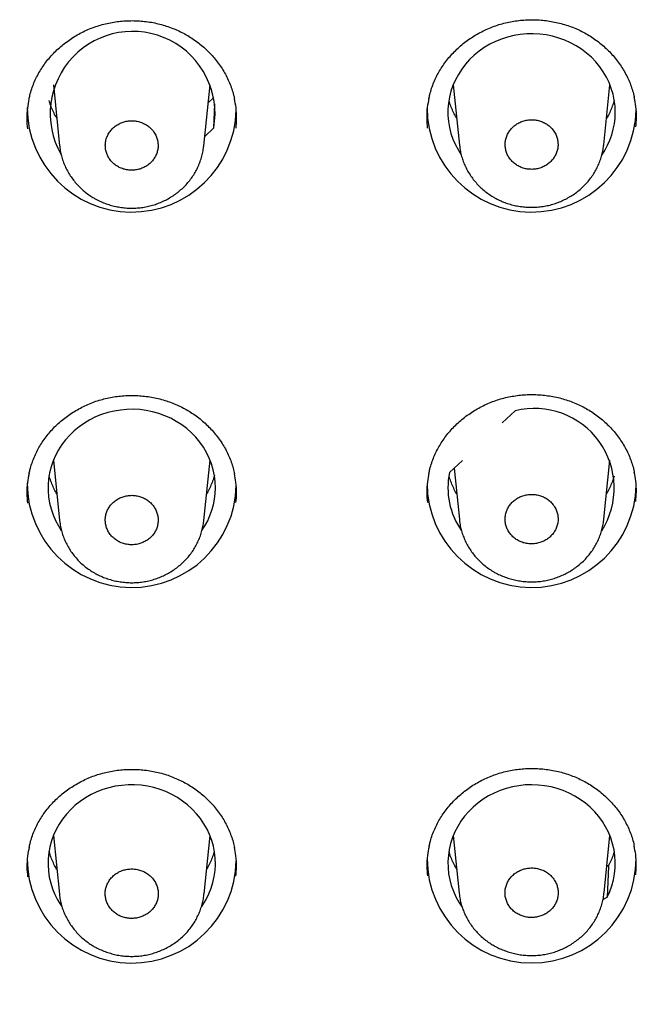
# Model space of a CAD drawing. Header units: millimetres. Extents: x 8 to 1091, y 12 to 2370.
# Tile 65 of 88: x 453 to 466, y 2230 to 2251. Entities that reach past the tile are written whole.
import ezdxf

# ---------------------------------------------------------------- set-up
doc = ezdxf.new("R2010")
doc.units = ezdxf.units.MM

msp = doc.modelspace()

# ---------------------------------------------------------------- linework, layer by layer
at = {"color": 7, "linetype": 'Continuous', "lineweight": 30}
for p, q in [((453.689, 2249.501), (453.824, 2248.183)), ((456.923, 2248.186), (457.058, 2249.501)), ((462.289, 2249.501), (462.422, 2248.201)), ((465.526, 2248.209), (465.658, 2249.501)), ((457.141, 2249.228), (457.019, 2249.113)), ((457.138, 2248.57), (457.163, 2249.09)), ((457.138, 2248.57), (456.944, 2248.388)), ((463.344, 2242.223), (463.621, 2242.483)), ((453.689, 2241.42), (453.822, 2240.122)), ((456.926, 2240.125), (457.058, 2241.42)), ((462.209, 2241.156), (462.485, 2241.416)), ((465.528, 2240.148), (465.658, 2241.42)), ((462.306, 2241.248), (462.42, 2240.14)), ((453.689, 2233.339), (453.818, 2232.081)), ((456.93, 2232.084), (457.058, 2233.339)), ((462.289, 2233.339), (462.416, 2232.099)), ((465.532, 2232.107), (465.658, 2233.339)), ((465.631, 2232.7), (465.591, 2232.677)), ((465.626, 2232.679), (465.599, 2232.015)), ((465.63, 2232.694), (465.626, 2232.679)), ((465.509, 2231.965), (465.599, 2232.015))]:
    msp.add_line(p, q, dxfattribs=at)
at = {"color": 7, "linetype": 'Continuous', "lineweight": 30, "flags": 128}
for points in [[(465.774, 2248.906), (465.768, 2249.037), (465.752, 2249.167), (465.725, 2249.296), (465.688, 2249.422), (465.64, 2249.545), (465.582, 2249.665), (465.515, 2249.78), (465.438, 2249.889), (465.352, 2249.993), (465.259, 2250.09), (465.157, 2250.18), (465.049, 2250.263), (464.933, 2250.337), (464.812, 2250.402), (464.687, 2250.459), (464.556, 2250.506), (464.423, 2250.544), (464.286, 2250.572), (464.148, 2250.589), (464.009, 2250.597), (463.869, 2250.594), (463.73, 2250.582), (463.593, 2250.559), (463.457, 2250.526), (463.325, 2250.484), (463.197, 2250.432), (463.074, 2250.371), (462.956, 2250.301), (462.844, 2250.222), (462.738, 2250.136), (462.641, 2250.042), (462.551, 2249.942), (462.47, 2249.835), (462.398, 2249.723), (462.335, 2249.606), (462.282, 2249.484), (462.24, 2249.359), (462.207, 2249.232), (462.186, 2249.102), (462.175, 2248.971), (462.175, 2248.84), (462.186, 2248.709), (462.207, 2248.58), (462.24, 2248.452), (462.282, 2248.327), (462.335, 2248.206), (462.398, 2248.089), (462.459, 2247.991)], [(457.174, 2240.824), (457.168, 2240.955), (457.152, 2241.086), (457.125, 2241.214), (457.088, 2241.341), (457.04, 2241.464), (456.982, 2241.584), (456.915, 2241.698), (456.838, 2241.808), (456.752, 2241.912), (456.659, 2242.009), (456.557, 2242.099), (456.449, 2242.181), (456.333, 2242.255), (456.212, 2242.321), (456.087, 2242.378), (455.956, 2242.425), (455.823, 2242.462), (455.686, 2242.49), (455.548, 2242.508), (455.409, 2242.516), (455.269, 2242.513), (455.13, 2242.5), (454.993, 2242.478), (454.857, 2242.445), (454.725, 2242.402), (454.597, 2242.35), (454.474, 2242.289), (454.356, 2242.219), (454.244, 2242.141), (454.138, 2242.055), (454.041, 2241.961), (453.951, 2241.861), (453.87, 2241.754), (453.798, 2241.642), (453.735, 2241.524), (453.682, 2241.403), (453.64, 2241.278), (453.607, 2241.15), (453.586, 2241.021), (453.575, 2240.89), (453.575, 2240.759), (453.586, 2240.628), (453.607, 2240.498), (453.64, 2240.371), (453.682, 2240.246), (453.735, 2240.124), (453.798, 2240.007), (453.86, 2239.909)], [(456.879, 2231.816), (456.904, 2231.852), (456.973, 2231.966), (457.032, 2232.085), (457.081, 2232.207), (457.12, 2232.333), (457.148, 2232.461), (457.166, 2232.591), (457.173, 2232.722), (457.17, 2232.853), (457.155, 2232.983), (457.13, 2233.112), (457.095, 2233.238), (457.049, 2233.362), (456.993, 2233.482), (456.927, 2233.597), (456.852, 2233.708), (456.768, 2233.812), (456.676, 2233.91), (456.576, 2234.001), (456.469, 2234.085), (456.355, 2234.161), (456.236, 2234.228), (456.111, 2234.286), (455.982, 2234.335), (455.849, 2234.374), (455.713, 2234.404), (455.575, 2234.424), (455.436, 2234.433), (455.297, 2234.433), (455.158, 2234.422), (455.021, 2234.402), (454.885, 2234.371), (454.753, 2234.331), (454.624, 2234.281), (454.499, 2234.222), (454.38, 2234.154), (454.267, 2234.077), (454.161, 2233.993), (454.061, 2233.901), (453.97, 2233.802), (453.887, 2233.697), (453.813, 2233.586), (453.748, 2233.47), (453.693, 2233.35), (453.648, 2233.226), (453.614, 2233.099), (453.59, 2232.97), (453.577, 2232.84), (453.574, 2232.709), (453.582, 2232.578), (453.601, 2232.448), (453.631, 2232.32), (453.671, 2232.195), (453.721, 2232.073), (453.781, 2231.955), (453.851, 2231.841), (453.869, 2231.815)], [(465.599, 2232.015), (465.654, 2232.136), (465.699, 2232.26), (465.733, 2232.387), (465.757, 2232.516), (465.771, 2232.646), (465.773, 2232.777), (465.765, 2232.908), (465.746, 2233.037), (465.717, 2233.165), (465.677, 2233.291), (465.626, 2233.413), (465.566, 2233.531), (465.497, 2233.645), (465.418, 2233.753), (465.33, 2233.855), (465.235, 2233.95), (465.132, 2234.038), (465.021, 2234.118), (464.905, 2234.19), (464.783, 2234.254), (464.656, 2234.308), (464.525, 2234.353), (464.391, 2234.388), (464.254, 2234.414), (464.116, 2234.429), (463.977, 2234.434), (463.837, 2234.43), (463.699, 2234.415), (463.562, 2234.39), (463.428, 2234.355), (463.297, 2234.31), (463.17, 2234.256), (463.048, 2234.193), (462.931, 2234.122), (462.82, 2234.042), (462.717, 2233.954), (462.621, 2233.859), (462.533, 2233.757), (462.454, 2233.65), (462.384, 2233.536), (462.323, 2233.418), (462.273, 2233.296), (462.232, 2233.171), (462.202, 2233.043), (462.183, 2232.914), (462.174, 2232.783), (462.176, 2232.652), (462.189, 2232.521), (462.213, 2232.392), (462.247, 2232.265), (462.291, 2232.141), (462.346, 2232.021), (462.41, 2231.905), (462.478, 2231.801)]]:
    msp.add_lwpolyline(points, dxfattribs=at)
at = {"color": 7, "linetype": 'Continuous', "lineweight": 30}
for centre, radius, start, end in [((455.393, 2248.877), 1.772, 350.0157, 209.4986), ((455.375, 2249.01), 2.249, 180.0811, 358.6635), ((463.975, 2249.01), 2.249, 180.0793, 358.7236), ((464.153, 2248.91), 1.62, 325.1655, 359.8435), ((464.035, 2240.82), 1.714, 327.5582, 103.983), ((463.787, 2240.825), 1.613, 168.1682, 215.0465), ((455.375, 2240.929), 2.249, 180.0796, 358.7155), ((463.975, 2240.929), 2.249, 180.0781, 358.7632), ((455.553, 2240.829), 1.62, 325.1853, 359.8436), ((455.375, 2232.847), 2.249, 180.0774, 358.7858), ((463.974, 2232.846), 2.247, 180.0411, 359.9589)]:
    msp.add_arc(centre, radius, start, end, dxfattribs=at)
for points, knots in [([(453.165, 2249.188), (453.171, 2249.217), (453.187, 2249.292), (453.222, 2249.409), (453.27, 2249.539), (453.328, 2249.665), (453.393, 2249.785), (453.467, 2249.902), (453.55, 2250.014), (453.641, 2250.122), (453.74, 2250.225), (453.846, 2250.322), (453.959, 2250.413), (454.078, 2250.497), (454.203, 2250.574), (454.332, 2250.642), (454.465, 2250.703), (454.601, 2250.754), (454.74, 2250.797), (454.88, 2250.83), (455.024, 2250.856), (455.169, 2250.872), (455.316, 2250.88), (455.464, 2250.879), (455.612, 2250.869), (455.76, 2250.851), (455.905, 2250.823), (456.048, 2250.786), (456.187, 2250.741), (456.322, 2250.688), (456.453, 2250.627), (456.579, 2250.558), (456.699, 2250.482), (456.815, 2250.398), (456.925, 2250.307), (457.029, 2250.208), (457.126, 2250.104), (457.216, 2249.993), (457.298, 2249.878), (457.372, 2249.758), (457.437, 2249.634), (457.492, 2249.507), (457.538, 2249.378), (457.569, 2249.272), (457.581, 2249.209), (457.585, 2249.191)], [0, 0, 0, 0, 0.015362, 0.039489, 0.063414, 0.087088, 0.110506, 0.133838, 0.157417, 0.181181, 0.205096, 0.229121, 0.25321, 0.277307, 0.301353, 0.325304, 0.349123, 0.372785, 0.396272, 0.419603, 0.443084, 0.466702, 0.49044, 0.514274, 0.538173, 0.562104, 0.586018, 0.609881, 0.633663, 0.657342, 0.680898, 0.704324, 0.727839, 0.751511, 0.775318, 0.799234, 0.823226, 0.847259, 0.871289, 0.89528, 0.919204, 0.943045, 0.966774, 0.990278, 1, 1, 1, 1]), ([(461.766, 2249.204), (461.772, 2249.233), (461.787, 2249.307), (461.823, 2249.424), (461.871, 2249.555), (461.929, 2249.68), (461.994, 2249.801), (462.068, 2249.918), (462.151, 2250.03), (462.242, 2250.138), (462.34, 2250.241), (462.447, 2250.339), (462.56, 2250.43), (462.679, 2250.514), (462.803, 2250.591), (462.933, 2250.66), (463.066, 2250.721), (463.202, 2250.772), (463.34, 2250.815), (463.481, 2250.849), (463.624, 2250.875), (463.77, 2250.892), (463.917, 2250.9), (464.065, 2250.9), (464.213, 2250.89), (464.36, 2250.871), (464.505, 2250.844), (464.648, 2250.808), (464.787, 2250.763), (464.923, 2250.711), (465.053, 2250.65), (465.179, 2250.581), (465.299, 2250.505), (465.415, 2250.421), (465.525, 2250.33), (465.629, 2250.232), (465.726, 2250.128), (465.816, 2250.018), (465.898, 2249.903), (465.971, 2249.783), (466.036, 2249.659), (466.092, 2249.532), (466.137, 2249.403), (466.168, 2249.298), (466.18, 2249.236), (466.183, 2249.218)], [0, 0, 0, 0, 0.015336, 0.039467, 0.063394, 0.087069, 0.110489, 0.133823, 0.157406, 0.181173, 0.205092, 0.229121, 0.253213, 0.277315, 0.301365, 0.325319, 0.349142, 0.372808, 0.3963, 0.419636, 0.443126, 0.466752, 0.490499, 0.514342, 0.53825, 0.562189, 0.586113, 0.609984, 0.633775, 0.657463, 0.681028, 0.704464, 0.727992, 0.751677, 0.775498, 0.799427, 0.823432, 0.847477, 0.871519, 0.895521, 0.919458, 0.943309, 0.967048, 0.990562, 1, 1, 1, 1]), ([(459.952, 2204.531), (460.075, 2204.552), (460.433, 2204.61), (461.024, 2204.714), (461.723, 2204.845), (462.419, 2204.985), (463.114, 2205.135), (463.807, 2205.293), (464.497, 2205.46), (465.185, 2205.635), (465.87, 2205.82), (466.552, 2206.013), (467.232, 2206.215), (467.909, 2206.426), (468.582, 2206.645), (469.252, 2206.872), (469.919, 2207.109), (470.583, 2207.354), (471.243, 2207.607), (471.899, 2207.868), (472.551, 2208.138), (473.199, 2208.417), (473.844, 2208.703), (474.484, 2208.998), (475.119, 2209.301), (475.751, 2209.612), (476.377, 2209.931), (477, 2210.258), (477.617, 2210.592), (478.229, 2210.935), (478.837, 2211.286), (479.439, 2211.644), (480.036, 2212.01), (480.628, 2212.383), (481.214, 2212.764), (481.795, 2213.152), (482.37, 2213.548), (482.939, 2213.951), (483.503, 2214.362), (484.06, 2214.779), (484.612, 2215.204), (485.157, 2215.635), (485.696, 2216.074), (486.228, 2216.519), (486.754, 2216.971), (487.274, 2217.43), (487.787, 2217.895), (488.293, 2218.367), (488.792, 2218.845), (489.284, 2219.33), (489.77, 2219.821), (490.248, 2220.317), (490.718, 2220.82), (491.182, 2221.329), (491.638, 2221.844), (492.087, 2222.365), (492.528, 2222.891), (492.961, 2223.423), (493.387, 2223.96), (493.805, 2224.503), (494.215, 2225.051), (494.617, 2225.604), (495.011, 2226.162), (495.397, 2226.726), (495.775, 2227.294), (496.145, 2227.867), (496.506, 2228.444), (496.859, 2229.026), (497.204, 2229.613), (497.54, 2230.204), (497.867, 2230.799), (498.186, 2231.398), (498.496, 2232.001), (498.797, 2232.609), (499.09, 2233.22), (499.374, 2233.834), (499.649, 2234.452), (499.915, 2235.074), (500.172, 2235.699), (500.419, 2236.327), (500.658, 2236.958), (500.888, 2237.593), (501.108, 2238.23), (501.32, 2238.87), (501.522, 2239.512), (501.714, 2240.157), (501.898, 2240.805), (502.072, 2241.454), (502.236, 2242.106), (502.391, 2242.76), (502.537, 2243.416), (502.673, 2244.074), (502.8, 2244.733), (502.917, 2245.394), (503.025, 2246.056), (503.123, 2246.72), (503.212, 2247.385), (503.291, 2248.05), (503.36, 2248.717), (503.419, 2249.385), (503.459, 2249.904), (503.477, 2250.2), (503.481, 2250.274)], [0, 0, 0, 0, 0.005347, 0.015466, 0.025586, 0.035705, 0.045824, 0.055944, 0.066063, 0.076182, 0.086301, 0.09642, 0.106539, 0.116658, 0.126777, 0.136896, 0.147015, 0.157134, 0.167253, 0.177372, 0.18749, 0.197609, 0.207727, 0.217846, 0.227964, 0.238083, 0.248201, 0.258319, 0.268437, 0.278555, 0.288673, 0.298791, 0.308909, 0.319027, 0.329145, 0.339262, 0.34938, 0.359497, 0.369614, 0.379731, 0.389849, 0.399966, 0.410082, 0.420199, 0.430316, 0.440432, 0.450549, 0.460665, 0.470782, 0.480898, 0.491014, 0.501129, 0.511245, 0.521361, 0.531476, 0.541592, 0.551707, 0.561822, 0.571937, 0.582052, 0.592167, 0.602282, 0.612396, 0.62251, 0.632625, 0.642739, 0.652853, 0.662967, 0.673081, 0.683194, 0.693308, 0.703421, 0.713534, 0.723647, 0.73376, 0.743873, 0.753986, 0.764099, 0.774211, 0.784324, 0.794436, 0.804548, 0.814661, 0.824773, 0.834885, 0.844996, 0.855108, 0.86522, 0.875331, 0.885443, 0.895554, 0.905666, 0.915777, 0.925888, 0.935999, 0.94611, 0.956222, 0.966333, 0.976444, 0.986554, 0.996665, 1, 1, 1, 1]), ([(453.164, 2249.192), (453.151, 2249.128), (453.123, 2248.986), (453.111, 2248.771), (453.124, 2248.622), (453.13, 2248.552)], [0, 0, 0, 0, 0.304095, 0.67347, 1, 1, 1, 1]), ([(453.763, 2248.778), (453.752, 2248.796), (453.72, 2248.85), (453.675, 2248.944), (453.63, 2249.053), (453.609, 2249.126), (453.599, 2249.16)], [0, 0, 0, 0, 0.1506284, 0.4478799, 0.7457058, 1, 1, 1, 1]), ([(457.617, 2248.566), (457.623, 2248.634), (457.635, 2248.782), (457.624, 2248.993), (457.596, 2249.133), (457.583, 2249.195)], [0, 0, 0, 0, 0.325752, 0.701943, 1, 1, 1, 1]), ([(461.765, 2249.208), (461.752, 2249.144), (461.724, 2249.002), (461.712, 2248.786), (461.725, 2248.637), (461.731, 2248.567)], [0, 0, 0, 0, 0.303066, 0.672328, 1, 1, 1, 1]), ([(462.363, 2248.776), (462.344, 2248.809), (462.305, 2248.879), (462.256, 2248.989), (462.22, 2249.085), (462.204, 2249.143), (462.199, 2249.161)], [0, 0, 0, 0, 0.271639, 0.567293, 0.863512, 1, 1, 1, 1]), ([(465.751, 2249.169), (465.751, 2249.168), (465.741, 2249.127), (465.714, 2249.048), (465.667, 2248.932), (465.623, 2248.842), (465.593, 2248.792), (465.584, 2248.778)], [0, 0, 0, 0, 0.00744, 0.300104, 0.592392, 0.88423, 1, 1, 1, 1]), ([(466.216, 2248.593), (466.221, 2248.661), (466.234, 2248.808), (466.223, 2249.02), (466.194, 2249.159), (466.182, 2249.222)], [0, 0, 0, 0, 0.3240363, 0.7000507, 1, 1, 1, 1]), ([(464.415, 2248.55), (464.394, 2248.573), (464.351, 2248.617), (464.273, 2248.67), (464.187, 2248.711), (464.095, 2248.737), (464, 2248.748), (463.904, 2248.745), (463.81, 2248.726), (463.72, 2248.692), (463.638, 2248.645), (463.565, 2248.586), (463.504, 2248.516), (463.456, 2248.437), (463.423, 2248.352), (463.405, 2248.264), (463.404, 2248.173), (463.419, 2248.084), (463.449, 2247.999), (463.495, 2247.919), (463.554, 2247.848), (463.625, 2247.787), (463.706, 2247.739), (463.794, 2247.703), (463.888, 2247.683), (463.984, 2247.677), (464.079, 2247.686), (464.172, 2247.711), (464.259, 2247.75), (464.338, 2247.801), (464.407, 2247.865), (464.463, 2247.938), (464.506, 2248.02), (464.533, 2248.106), (464.544, 2248.196), (464.54, 2248.286), (464.519, 2248.374), (464.481, 2248.465), (464.439, 2248.52), (464.415, 2248.55)], [0, 0, 0, 0, 0.0268494, 0.0536988, 0.0805481, 0.1073974, 0.1342473, 0.1610972, 0.1879467, 0.2147963, 0.2416446, 0.268493, 0.2953398, 0.3221866, 0.3490322, 0.3758778, 0.402723, 0.4295681, 0.456414, 0.4832598, 0.510107, 0.5369542, 0.5638029, 0.5906517, 0.6175014, 0.6443511, 0.6712009, 0.6980506, 0.7248995, 0.7517483, 0.7785956, 0.8054429, 0.8322887, 0.8591346, 0.8859798, 0.912825, 0.9396705, 0.966516, 1, 1, 1, 1]), ([(455.815, 2248.528), (455.793, 2248.551), (455.751, 2248.595), (455.673, 2248.648), (455.587, 2248.689), (455.495, 2248.716), (455.4, 2248.727), (455.304, 2248.724), (455.21, 2248.705), (455.121, 2248.672), (455.038, 2248.625), (454.966, 2248.566), (454.905, 2248.496), (454.857, 2248.418), (454.824, 2248.333), (454.806, 2248.245), (454.805, 2248.155), (454.82, 2248.065), (454.85, 2247.98), (454.895, 2247.901), (454.954, 2247.83), (455.025, 2247.769), (455.106, 2247.72), (455.194, 2247.684), (455.288, 2247.664), (455.383, 2247.657), (455.479, 2247.667), (455.572, 2247.691), (455.659, 2247.729), (455.738, 2247.781), (455.806, 2247.844), (455.862, 2247.917), (455.905, 2247.998), (455.932, 2248.085), (455.943, 2248.174), (455.939, 2248.264), (455.918, 2248.352), (455.88, 2248.443), (455.838, 2248.498), (455.815, 2248.528)], [0, 0, 0, 0, 0.026848, 0.053696, 0.080544, 0.107392, 0.13424, 0.161088, 0.187935, 0.214783, 0.24163, 0.268477, 0.295324, 0.322171, 0.349019, 0.375866, 0.402713, 0.42956, 0.456408, 0.483255, 0.510103, 0.536951, 0.563799, 0.590647, 0.617495, 0.644343, 0.671191, 0.698038, 0.724886, 0.751733, 0.77858, 0.805427, 0.832274, 0.859121, 0.885969, 0.912816, 0.939663, 0.966511, 1, 1, 1, 1]), ([(453.826, 2248.181), (453.828, 2248.157), (453.834, 2248.095), (453.855, 2247.995), (453.886, 2247.884), (453.927, 2247.775), (453.977, 2247.669), (454.036, 2247.567), (454.103, 2247.468), (454.178, 2247.375), (454.261, 2247.287), (454.351, 2247.206), (454.445, 2247.134), (454.51, 2247.092), (454.541, 2247.073)], [0, 0, 0, 0, 0.053122, 0.139312, 0.223927, 0.309137, 0.395111, 0.481774, 0.569003, 0.656642, 0.744515, 0.832401, 0.920158, 1, 1, 1, 1]), ([(454.541, 2247.073), (454.562, 2247.061), (454.618, 2247.028), (454.711, 2246.983), (454.824, 2246.938), (454.94, 2246.901), (455.059, 2246.873), (455.182, 2246.854), (455.305, 2246.844), (455.429, 2246.843), (455.553, 2246.852), (455.675, 2246.87), (455.795, 2246.898), (455.911, 2246.934), (456.023, 2246.979), (456.133, 2247.032), (456.238, 2247.094), (456.339, 2247.164), (456.434, 2247.241), (456.523, 2247.326), (456.603, 2247.416), (456.675, 2247.512), (456.738, 2247.611), (456.792, 2247.715), (456.838, 2247.823), (456.876, 2247.935), (456.903, 2248.05), (456.918, 2248.134), (456.922, 2248.181), (456.922, 2248.188)], [0, 0, 0, 0, 0.023182, 0.061395, 0.099796, 0.138501, 0.177469, 0.216638, 0.255935, 0.295251, 0.334503, 0.37362, 0.412523, 0.450769, 0.489255, 0.528117, 0.567276, 0.606629, 0.646033, 0.685341, 0.724436, 0.763217, 0.801188, 0.839051, 0.877275, 0.915737, 0.954383, 0.993146, 1, 1, 1, 1]), ([(462.424, 2248.199), (462.426, 2248.175), (462.432, 2248.112), (462.453, 2248.013), (462.484, 2247.901), (462.525, 2247.792), (462.575, 2247.686), (462.634, 2247.584), (462.701, 2247.485), (462.777, 2247.392), (462.86, 2247.304), (462.95, 2247.223), (463.045, 2247.15), (463.112, 2247.108), (463.145, 2247.087)], [0, 0, 0, 0, 0.052876, 0.13874, 0.222975, 0.307766, 0.393317, 0.479553, 0.566357, 0.653575, 0.741037, 0.828518, 0.915878, 1, 1, 1, 1]), ([(463.145, 2247.087), (463.166, 2247.075), (463.222, 2247.043), (463.316, 2246.998), (463.428, 2246.953), (463.545, 2246.917), (463.664, 2246.89), (463.787, 2246.871), (463.91, 2246.862), (464.035, 2246.862), (464.158, 2246.871), (464.281, 2246.89), (464.4, 2246.918), (464.516, 2246.955), (464.628, 2247), (464.738, 2247.054), (464.843, 2247.116), (464.944, 2247.187), (465.039, 2247.265), (465.127, 2247.35), (465.208, 2247.44), (465.279, 2247.536), (465.342, 2247.636), (465.396, 2247.74), (465.442, 2247.848), (465.479, 2247.96), (465.506, 2248.076), (465.521, 2248.159), (465.524, 2248.204), (465.524, 2248.21)], [0, 0, 0, 0, 0.023207, 0.061451, 0.099884, 0.138622, 0.177624, 0.216828, 0.256161, 0.295514, 0.334804, 0.37396, 0.412906, 0.451195, 0.489721, 0.528625, 0.567828, 0.607227, 0.646679, 0.686038, 0.725185, 0.764019, 0.802053, 0.839958, 0.878228, 0.916736, 0.955429, 0.994238, 1, 1, 1, 1]), ([(401.122, 2246.454), (401.131, 2246.392), (401.172, 2246.114), (401.255, 2245.62), (401.371, 2244.973), (401.497, 2244.327), (401.633, 2243.682), (401.778, 2243.04), (401.932, 2242.4), (402.096, 2241.761), (402.269, 2241.125), (402.451, 2240.491), (402.643, 2239.859), (402.844, 2239.231), (403.055, 2238.604), (403.274, 2237.981), (403.503, 2237.36), (403.741, 2236.743), (403.988, 2236.128), (404.244, 2235.517), (404.509, 2234.91), (404.782, 2234.306), (405.065, 2233.705), (405.357, 2233.108), (405.657, 2232.515), (405.966, 2231.926), (406.283, 2231.341), (406.61, 2230.76), (406.944, 2230.184), (407.288, 2229.612), (407.639, 2229.044), (407.999, 2228.482), (408.367, 2227.923), (408.744, 2227.37), (409.128, 2226.822), (409.52, 2226.278), (409.921, 2225.74), (410.329, 2225.207), (410.745, 2224.68), (411.169, 2224.158), (411.601, 2223.641), (412.04, 2223.13), (412.487, 2222.625), (412.941, 2222.126), (413.402, 2221.633), (413.87, 2221.146), (414.346, 2220.665), (414.829, 2220.19), (415.318, 2219.721), (415.815, 2219.259), (416.318, 2218.804), (416.828, 2218.355), (417.344, 2217.912), (417.867, 2217.477), (418.397, 2217.048), (418.932, 2216.626), (419.474, 2216.211), (420.022, 2215.804), (420.575, 2215.403), (421.135, 2215.01), (421.7, 2214.624), (422.271, 2214.245), (422.848, 2213.874), (423.429, 2213.511), (424.017, 2213.155), (424.609, 2212.807), (425.206, 2212.466), (425.809, 2212.133), (426.416, 2211.808), (427.028, 2211.492), (427.645, 2211.183), (428.266, 2210.882), (428.891, 2210.589), (429.521, 2210.304), (430.154, 2210.028), (430.792, 2209.76), (431.434, 2209.5), (432.079, 2209.249), (432.729, 2209.006), (433.381, 2208.771), (434.037, 2208.545), (434.697, 2208.328), (435.359, 2208.119), (436.024, 2207.919), (436.693, 2207.727), (437.364, 2207.545), (438.038, 2207.371), (438.714, 2207.205), (439.392, 2207.049), (440.073, 2206.901), (440.756, 2206.763), (441.441, 2206.633), (442.128, 2206.512), (442.816, 2206.4), (443.506, 2206.297), (444.198, 2206.203), (444.891, 2206.118), (445.585, 2206.042), (446.28, 2205.975), (446.976, 2205.917), (447.672, 2205.868), (448.37, 2205.829), (449.068, 2205.798), (449.766, 2205.776), (450.465, 2205.764), (451.163, 2205.761), (451.862, 2205.766), (452.56, 2205.781), (453.259, 2205.805), (453.956, 2205.838), (454.654, 2205.88), (455.35, 2205.931), (456.046, 2205.991), (456.741, 2206.061), (457.435, 2206.139), (458.127, 2206.226), (458.818, 2206.322), (459.508, 2206.428), (460.196, 2206.542), (460.882, 2206.665), (461.567, 2206.797), (462.249, 2206.938), (462.929, 2207.088), (463.607, 2207.247), (464.283, 2207.414), (464.956, 2207.591), (465.626, 2207.776), (466.294, 2207.969), (466.959, 2208.172), (467.62, 2208.383), (468.279, 2208.603), (468.934, 2208.831), (469.586, 2209.067), (470.234, 2209.313), (470.878, 2209.566), (471.519, 2209.828), (472.156, 2210.098), (472.789, 2210.377), (473.417, 2210.663), (474.042, 2210.958), (474.662, 2211.261), (475.277, 2211.572), (475.888, 2211.891), (476.494, 2212.218), (477.095, 2212.553), (477.691, 2212.895), (478.282, 2213.246), (478.868, 2213.604), (479.448, 2213.969), (480.023, 2214.342), (480.593, 2214.723), (481.157, 2215.11), (481.715, 2215.506), (482.267, 2215.908), (482.813, 2216.317), (483.354, 2216.734), (483.887, 2217.158), (484.415, 2217.588), (484.936, 2218.025), (485.451, 2218.469), (485.959, 2218.92), (486.461, 2219.377), (486.956, 2219.841), (487.444, 2220.311), (487.924, 2220.788), (488.398, 2221.27), (488.865, 2221.759), (489.324, 2222.254), (489.776, 2222.755), (490.221, 2223.261), (490.658, 2223.774), (491.088, 2224.292), (491.51, 2224.815), (491.924, 2225.344), (492.33, 2225.878), (492.729, 2226.418), (493.119, 2226.963), (493.501, 2227.512), (493.876, 2228.067), (494.242, 2228.626), (494.6, 2229.19), (494.949, 2229.759), (495.29, 2230.332), (495.623, 2230.91), (495.947, 2231.492), (496.262, 2232.078), (496.569, 2232.668), (496.867, 2233.262), (497.156, 2233.86), (497.436, 2234.461), (497.708, 2235.066), (497.971, 2235.675), (498.224, 2236.287), (498.469, 2236.902), (498.704, 2237.52), (498.931, 2238.142), (499.148, 2238.766), (499.356, 2239.393), (499.554, 2240.022), (499.744, 2240.654), (499.924, 2241.289), (500.095, 2241.926), (500.256, 2242.565), (500.408, 2243.206), (500.551, 2243.849), (500.683, 2244.493), (500.807, 2245.14), (500.92, 2245.788), (501, 2246.269), (501.038, 2246.535), (501.045, 2246.583)], [0, 0, 0, 0, 0.001372, 0.006212, 0.011053, 0.015894, 0.020735, 0.025576, 0.030417, 0.035258, 0.040099, 0.04494, 0.049781, 0.054623, 0.059464, 0.064305, 0.069146, 0.073987, 0.078828, 0.08367, 0.088511, 0.093352, 0.098194, 0.103035, 0.107877, 0.112718, 0.11756, 0.122401, 0.127243, 0.132085, 0.136926, 0.141768, 0.14661, 0.151451, 0.156293, 0.161135, 0.165977, 0.170819, 0.175661, 0.180503, 0.185345, 0.190187, 0.195029, 0.199871, 0.204714, 0.209556, 0.214398, 0.21924, 0.224083, 0.228925, 0.233768, 0.23861, 0.243453, 0.248295, 0.253138, 0.25798, 0.262823, 0.267666, 0.272508, 0.277351, 0.282194, 0.287037, 0.291879, 0.296722, 0.301565, 0.306408, 0.311251, 0.316094, 0.320937, 0.32578, 0.330623, 0.335466, 0.340309, 0.345152, 0.349995, 0.354838, 0.359681, 0.364524, 0.369368, 0.374211, 0.379054, 0.383897, 0.388741, 0.393584, 0.398427, 0.40327, 0.408114, 0.412957, 0.4178, 0.422644, 0.427487, 0.43233, 0.437174, 0.442017, 0.446861, 0.451704, 0.456547, 0.461391, 0.466234, 0.471078, 0.475921, 0.480765, 0.485608, 0.490451, 0.495295, 0.500138, 0.504982, 0.509825, 0.514669, 0.519512, 0.524356, 0.529199, 0.534042, 0.538886, 0.543729, 0.548573, 0.553416, 0.55826, 0.563103, 0.567946, 0.57279, 0.577633, 0.582477, 0.58732, 0.592163, 0.597007, 0.60185, 0.606693, 0.611537, 0.61638, 0.621223, 0.626066, 0.63091, 0.635753, 0.640596, 0.645439, 0.650283, 0.655126, 0.659969, 0.664812, 0.669655, 0.674498, 0.679341, 0.684184, 0.689027, 0.69387, 0.698713, 0.703556, 0.708399, 0.713242, 0.718085, 0.722928, 0.727771, 0.732613, 0.737456, 0.742299, 0.747142, 0.751984, 0.756827, 0.76167, 0.766512, 0.771355, 0.776197, 0.78104, 0.785882, 0.790724, 0.795567, 0.800409, 0.805251, 0.810094, 0.814936, 0.819778, 0.82462, 0.829462, 0.834304, 0.839146, 0.843988, 0.84883, 0.853672, 0.858514, 0.863356, 0.868198, 0.873039, 0.877881, 0.882723, 0.887564, 0.892406, 0.897248, 0.902089, 0.906931, 0.911772, 0.916613, 0.921455, 0.926296, 0.931137, 0.935979, 0.94082, 0.945661, 0.950502, 0.955344, 0.960185, 0.965026, 0.969867, 0.974708, 0.979549, 0.98439, 0.989231, 0.994072, 0.998913, 1, 1, 1, 1]), ([(453.166, 2241.126), (453.172, 2241.156), (453.188, 2241.23), (453.224, 2241.348), (453.272, 2241.477), (453.329, 2241.603), (453.395, 2241.723), (453.469, 2241.839), (453.551, 2241.951), (453.642, 2242.058), (453.741, 2242.161), (453.847, 2242.258), (453.96, 2242.349), (454.08, 2242.432), (454.204, 2242.508), (454.333, 2242.577), (454.466, 2242.637), (454.603, 2242.688), (454.741, 2242.73), (454.882, 2242.764), (455.025, 2242.789), (455.171, 2242.806), (455.318, 2242.813), (455.466, 2242.812), (455.614, 2242.802), (455.761, 2242.783), (455.906, 2242.756), (456.049, 2242.719), (456.188, 2242.674), (456.323, 2242.621), (456.454, 2242.56), (456.579, 2242.492), (456.7, 2242.415), (456.816, 2242.331), (456.926, 2242.24), (457.029, 2242.142), (457.127, 2242.038), (457.216, 2241.928), (457.298, 2241.813), (457.372, 2241.693), (457.436, 2241.57), (457.492, 2241.443), (457.537, 2241.314), (457.568, 2241.209), (457.58, 2241.147), (457.584, 2241.129)], [0, 0, 0, 0, 0.015662, 0.039791, 0.063717, 0.08739, 0.110808, 0.13414, 0.157719, 0.181481, 0.205393, 0.229415, 0.2535, 0.277592, 0.301632, 0.325576, 0.349387, 0.373042, 0.39652, 0.419843, 0.443318, 0.466929, 0.490661, 0.514489, 0.538382, 0.562305, 0.586212, 0.610068, 0.633842, 0.657513, 0.681061, 0.70448, 0.727991, 0.751658, 0.775462, 0.799375, 0.823363, 0.847393, 0.87142, 0.895409, 0.919332, 0.943171, 0.9669, 0.990405, 1, 1, 1, 1]), ([(461.767, 2241.142), (461.773, 2241.171), (461.788, 2241.245), (461.824, 2241.363), (461.872, 2241.492), (461.93, 2241.618), (461.995, 2241.738), (462.069, 2241.854), (462.152, 2241.966), (462.243, 2242.074), (462.342, 2242.177), (462.448, 2242.274), (462.561, 2242.365), (462.68, 2242.449), (462.805, 2242.526), (462.934, 2242.594), (463.067, 2242.654), (463.203, 2242.706), (463.341, 2242.749), (463.482, 2242.783), (463.625, 2242.808), (463.771, 2242.825), (463.918, 2242.833), (464.066, 2242.833), (464.214, 2242.823), (464.361, 2242.804), (464.506, 2242.777), (464.649, 2242.741), (464.788, 2242.697), (464.923, 2242.644), (465.054, 2242.583), (465.179, 2242.515), (465.299, 2242.439), (465.415, 2242.355), (465.525, 2242.264), (465.629, 2242.167), (465.726, 2242.063), (465.816, 2241.953), (465.897, 2241.838), (465.971, 2241.718), (466.035, 2241.595), (466.091, 2241.469), (466.136, 2241.34), (466.167, 2241.235), (466.179, 2241.173), (466.182, 2241.156)], [0, 0, 0, 0, 0.0155475, 0.0396786, 0.0636059, 0.0872798, 0.1106978, 0.1340305, 0.1576111, 0.1813755, 0.2052906, 0.2293151, 0.2534021, 0.2774972, 0.3015398, 0.3254862, 0.3493006, 0.3729576, 0.3964388, 0.4197662, 0.4432486, 0.466868, 0.490608, 0.5144441, 0.5383455, 0.5622774, 0.5861934, 0.6100575, 0.6338406, 0.6575209, 0.681078, 0.7045068, 0.7280317, 0.7517133, 0.775531, 0.799457, 0.8234589, 0.8475012, 0.8715409, 0.8955414, 0.9194764, 0.9433274, 0.9670661, 0.9905818, 1, 1, 1, 1]), ([(453.165, 2241.13), (453.153, 2241.067), (453.124, 2240.926), (453.112, 2240.712), (453.125, 2240.563), (453.131, 2240.493)], [0, 0, 0, 0, 0.30089, 0.670949, 1, 1, 1, 1]), ([(457.616, 2240.507), (457.622, 2240.575), (457.634, 2240.721), (457.623, 2240.931), (457.595, 2241.071), (457.582, 2241.132)], [0, 0, 0, 0, 0.322997, 0.700031, 1, 1, 1, 1]), ([(461.766, 2241.145), (461.753, 2241.082), (461.725, 2240.941), (461.713, 2240.727), (461.726, 2240.579), (461.732, 2240.509)], [0, 0, 0, 0, 0.3007129, 0.6706228, 1, 1, 1, 1]), ([(466.215, 2240.534), (466.22, 2240.602), (466.233, 2240.748), (466.222, 2240.958), (466.194, 2241.097), (466.181, 2241.159)], [0, 0, 0, 0, 0.322244, 0.699101, 1, 1, 1, 1]), ([(453.763, 2240.694), (453.744, 2240.728), (453.705, 2240.797), (453.656, 2240.908), (453.62, 2241.003), (453.604, 2241.061), (453.599, 2241.08)], [0, 0, 0, 0, 0.2716391, 0.5672936, 0.8635117, 1, 1, 1, 1]), ([(457.151, 2241.088), (457.151, 2241.087), (457.141, 2241.046), (457.114, 2240.966), (457.067, 2240.851), (457.023, 2240.761), (456.993, 2240.71), (456.984, 2240.696)], [0, 0, 0, 0, 0.00744, 0.300104, 0.592392, 0.884231, 1, 1, 1, 1]), ([(462.363, 2240.695), (462.361, 2240.698), (462.336, 2240.737), (462.297, 2240.815), (462.247, 2240.929), (462.215, 2241.018), (462.202, 2241.069), (462.199, 2241.08)], [0, 0, 0, 0, 0.029394, 0.324057, 0.619294, 0.915089, 1, 1, 1, 1]), ([(465.748, 2241.078), (465.747, 2241.073), (465.736, 2241.028), (465.706, 2240.945), (465.657, 2240.83), (465.616, 2240.747), (465.589, 2240.703), (465.584, 2240.695)], [0, 0, 0, 0, 0.036355, 0.335894, 0.635033, 0.9337, 1, 1, 1, 1]), ([(464.416, 2240.489), (464.395, 2240.511), (464.352, 2240.556), (464.274, 2240.609), (464.188, 2240.649), (464.096, 2240.675), (464, 2240.687), (463.904, 2240.683), (463.81, 2240.664), (463.72, 2240.631), (463.637, 2240.584), (463.564, 2240.525), (463.503, 2240.455), (463.455, 2240.376), (463.422, 2240.292), (463.404, 2240.203), (463.403, 2240.113), (463.418, 2240.023), (463.448, 2239.938), (463.494, 2239.858), (463.553, 2239.787), (463.624, 2239.726), (463.705, 2239.678), (463.793, 2239.642), (463.887, 2239.622), (463.983, 2239.616), (464.079, 2239.626), (464.172, 2239.65), (464.259, 2239.689), (464.339, 2239.74), (464.407, 2239.804), (464.464, 2239.877), (464.506, 2239.958), (464.534, 2240.045), (464.546, 2240.134), (464.541, 2240.225), (464.52, 2240.312), (464.482, 2240.404), (464.44, 2240.458), (464.416, 2240.489)], [0, 0, 0, 0, 0.026851, 0.053703, 0.080554, 0.107406, 0.134256, 0.161107, 0.187955, 0.214803, 0.241648, 0.268494, 0.295337, 0.322181, 0.349024, 0.375868, 0.402713, 0.429558, 0.456406, 0.483254, 0.510105, 0.536955, 0.563807, 0.590659, 0.61751, 0.644361, 0.67121, 0.698059, 0.724905, 0.751751, 0.778595, 0.805439, 0.832282, 0.859125, 0.88597, 0.912815, 0.939662, 0.966509, 1, 1, 1, 1]), ([(455.815, 2240.467), (455.794, 2240.489), (455.751, 2240.534), (455.673, 2240.587), (455.587, 2240.628), (455.495, 2240.654), (455.4, 2240.666), (455.304, 2240.662), (455.21, 2240.643), (455.12, 2240.61), (455.038, 2240.563), (454.965, 2240.505), (454.904, 2240.435), (454.856, 2240.357), (454.823, 2240.272), (454.805, 2240.183), (454.804, 2240.093), (454.819, 2240.004), (454.849, 2239.919), (454.895, 2239.84), (454.954, 2239.769), (455.025, 2239.708), (455.106, 2239.659), (455.194, 2239.624), (455.288, 2239.603), (455.384, 2239.597), (455.479, 2239.606), (455.572, 2239.63), (455.659, 2239.669), (455.738, 2239.72), (455.807, 2239.783), (455.863, 2239.856), (455.906, 2239.937), (455.933, 2240.024), (455.944, 2240.113), (455.94, 2240.203), (455.919, 2240.291), (455.881, 2240.382), (455.839, 2240.437), (455.815, 2240.467)], [0, 0, 0, 0, 0.026848, 0.053697, 0.080545, 0.107393, 0.13424, 0.161088, 0.187933, 0.214779, 0.241624, 0.26847, 0.295315, 0.322161, 0.349008, 0.375854, 0.402703, 0.429551, 0.456401, 0.48325, 0.5101, 0.53695, 0.563799, 0.590648, 0.617496, 0.644344, 0.67119, 0.698036, 0.724881, 0.751727, 0.778572, 0.805417, 0.832264, 0.85911, 0.885958, 0.912806, 0.939655, 0.966504, 1, 1, 1, 1]), ([(453.824, 2240.12), (453.826, 2240.096), (453.832, 2240.034), (453.853, 2239.934), (453.884, 2239.823), (453.925, 2239.714), (453.975, 2239.609), (454.034, 2239.506), (454.101, 2239.408), (454.176, 2239.314), (454.259, 2239.227), (454.349, 2239.146), (454.444, 2239.073), (454.511, 2239.03), (454.544, 2239.01)], [0, 0, 0, 0, 0.052939, 0.138818, 0.223089, 0.307927, 0.393532, 0.479831, 0.566703, 0.653995, 0.741535, 0.829098, 0.916541, 1, 1, 1, 1]), ([(454.544, 2239.01), (454.565, 2238.998), (454.62, 2238.966), (454.714, 2238.92), (454.827, 2238.876), (454.943, 2238.839), (455.063, 2238.812), (455.185, 2238.793), (455.309, 2238.783), (455.433, 2238.783), (455.557, 2238.792), (455.679, 2238.81), (455.799, 2238.838), (455.915, 2238.874), (456.027, 2238.919), (456.137, 2238.973), (456.243, 2239.035), (456.343, 2239.105), (456.438, 2239.183), (456.527, 2239.267), (456.607, 2239.358), (456.679, 2239.453), (456.741, 2239.553), (456.796, 2239.657), (456.841, 2239.765), (456.878, 2239.876), (456.905, 2239.991), (456.921, 2240.075), (456.924, 2240.12), (456.924, 2240.127)], [0, 0, 0, 0, 0.023185, 0.061433, 0.09987, 0.138613, 0.177618, 0.216826, 0.256162, 0.295516, 0.334806, 0.373961, 0.412902, 0.451185, 0.489707, 0.528604, 0.567798, 0.607187, 0.646625, 0.685967, 0.725093, 0.763903, 0.801904, 0.839784, 0.878026, 0.916505, 0.955167, 0.993944, 1, 1, 1, 1]), ([(462.422, 2240.138), (462.424, 2240.114), (462.43, 2240.051), (462.451, 2239.952), (462.482, 2239.841), (462.523, 2239.732), (462.573, 2239.626), (462.632, 2239.524), (462.699, 2239.426), (462.774, 2239.332), (462.857, 2239.245), (462.947, 2239.164), (463.044, 2239.089), (463.113, 2239.046), (463.147, 2239.024)], [0, 0, 0, 0, 0.052415, 0.137994, 0.221916, 0.306364, 0.391574, 0.477476, 0.563952, 0.650852, 0.738006, 0.825194, 0.912269, 1, 1, 1, 1]), ([(463.147, 2239.024), (463.168, 2239.012), (463.224, 2238.981), (463.318, 2238.936), (463.431, 2238.891), (463.547, 2238.856), (463.667, 2238.829), (463.79, 2238.81), (463.914, 2238.801), (464.038, 2238.801), (464.162, 2238.811), (464.284, 2238.83), (464.403, 2238.858), (464.519, 2238.895), (464.632, 2238.941), (464.741, 2238.995), (464.847, 2239.057), (464.948, 2239.128), (465.043, 2239.206), (465.131, 2239.291), (465.211, 2239.382), (465.283, 2239.477), (465.345, 2239.577), (465.399, 2239.681), (465.444, 2239.79), (465.481, 2239.901), (465.508, 2240.016), (465.523, 2240.099), (465.526, 2240.144), (465.527, 2240.149)], [0, 0, 0, 0, 0.023206, 0.061479, 0.099942, 0.138711, 0.177744, 0.21698, 0.256344, 0.295729, 0.33505, 0.374237, 0.413214, 0.451532, 0.490086, 0.529018, 0.568249, 0.607675, 0.647154, 0.686538, 0.725709, 0.764566, 0.802621, 0.840537, 0.878818, 0.917335, 0.956036, 0.994851, 1, 1, 1, 1]), ([(453.168, 2233.085), (453.174, 2233.115), (453.19, 2233.189), (453.226, 2233.307), (453.274, 2233.436), (453.331, 2233.561), (453.397, 2233.681), (453.471, 2233.796), (453.554, 2233.908), (453.645, 2234.015), (453.743, 2234.117), (453.85, 2234.214), (453.963, 2234.304), (454.082, 2234.387), (454.206, 2234.463), (454.335, 2234.531), (454.468, 2234.591), (454.605, 2234.642), (454.743, 2234.684), (454.884, 2234.717), (455.027, 2234.742), (455.173, 2234.759), (455.32, 2234.766), (455.467, 2234.765), (455.615, 2234.755), (455.762, 2234.736), (455.907, 2234.709), (456.05, 2234.672), (456.189, 2234.627), (456.324, 2234.574), (456.455, 2234.513), (456.58, 2234.445), (456.7, 2234.369), (456.816, 2234.285), (456.926, 2234.194), (457.029, 2234.096), (457.126, 2233.993), (457.216, 2233.883), (457.298, 2233.768), (457.371, 2233.649), (457.435, 2233.525), (457.491, 2233.399), (457.536, 2233.271), (457.567, 2233.166), (457.579, 2233.105), (457.582, 2233.087)], [0, 0, 0, 0, 0.01589, 0.040025, 0.063956, 0.087633, 0.111055, 0.134392, 0.157976, 0.181742, 0.205658, 0.229682, 0.253767, 0.277859, 0.301896, 0.325836, 0.349643, 0.373292, 0.396764, 0.420081, 0.443554, 0.467164, 0.490894, 0.51472, 0.53861, 0.56253, 0.586433, 0.610284, 0.634053, 0.657719, 0.68126, 0.704674, 0.728186, 0.751855, 0.775661, 0.799575, 0.823565, 0.847596, 0.871625, 0.895616, 0.919541, 0.943384, 0.967114, 0.990625, 1, 1, 1, 1]), ([(461.768, 2233.1), (461.775, 2233.129), (461.79, 2233.204), (461.826, 2233.321), (461.874, 2233.45), (461.932, 2233.575), (461.997, 2233.695), (462.071, 2233.811), (462.154, 2233.923), (462.244, 2234.03), (462.343, 2234.133), (462.449, 2234.229), (462.562, 2234.32), (462.681, 2234.404), (462.806, 2234.48), (462.935, 2234.548), (463.068, 2234.608), (463.204, 2234.66), (463.342, 2234.702), (463.483, 2234.736), (463.626, 2234.761), (463.772, 2234.778), (463.919, 2234.786), (464.066, 2234.786), (464.214, 2234.776), (464.361, 2234.757), (464.506, 2234.73), (464.649, 2234.694), (464.788, 2234.65), (464.923, 2234.597), (465.053, 2234.537), (465.179, 2234.469), (465.299, 2234.393), (465.415, 2234.309), (465.524, 2234.219), (465.628, 2234.121), (465.725, 2234.018), (465.815, 2233.908), (465.896, 2233.794), (465.97, 2233.675), (466.034, 2233.552), (466.089, 2233.426), (466.135, 2233.297), (466.165, 2233.193), (466.177, 2233.131), (466.181, 2233.114)], [0, 0, 0, 0, 0.0156318, 0.0397683, 0.0636996, 0.0873763, 0.1107969, 0.134133, 0.1577176, 0.1814851, 0.2054023, 0.2294276, 0.2535142, 0.2776072, 0.3016463, 0.3255879, 0.3493964, 0.3730466, 0.3965194, 0.4198408, 0.4433205, 0.4669375, 0.490675, 0.5145085, 0.5384069, 0.5623356, 0.5862476, 0.6101072, 0.6338852, 0.6575601, 0.6811107, 0.7045348, 0.7280618, 0.7517456, 0.7755653, 0.7994934, 0.8234973, 0.8475415, 0.8715833, 0.8955861, 0.9195238, 0.9433783, 0.9671198, 0.990642, 1, 1, 1, 1]), ([(453.167, 2233.089), (453.155, 2233.026), (453.127, 2232.886), (453.114, 2232.673), (453.127, 2232.525), (453.134, 2232.455)], [0, 0, 0, 0, 0.299247, 0.669989, 1, 1, 1, 1]), ([(457.614, 2232.47), (457.62, 2232.536), (457.632, 2232.682), (457.621, 2232.891), (457.593, 2233.029), (457.581, 2233.091)], [0, 0, 0, 0, 0.322043, 0.700042, 1, 1, 1, 1]), ([(461.768, 2233.104), (461.755, 2233.041), (461.727, 2232.901), (461.715, 2232.688), (461.728, 2232.54), (461.734, 2232.471)], [0, 0, 0, 0, 0.300384, 0.6709, 1, 1, 1, 1]), ([(466.212, 2232.497), (466.218, 2232.564), (466.231, 2232.709), (466.219, 2232.918), (466.192, 2233.056), (466.179, 2233.118)], [0, 0, 0, 0, 0.322759, 0.700577, 1, 1, 1, 1]), ([(453.763, 2232.614), (453.747, 2232.642), (453.71, 2232.706), (453.662, 2232.811), (453.623, 2232.911), (453.606, 2232.974), (453.599, 2232.997)], [0, 0, 0, 0, 0.229581, 0.526544, 0.824075, 1, 1, 1, 1]), ([(457.15, 2233.003), (457.139, 2232.965), (457.116, 2232.888), (457.069, 2232.774), (457.025, 2232.682), (456.994, 2232.631), (456.984, 2232.615)], [0, 0, 0, 0, 0.282083, 0.577002, 0.871471, 1, 1, 1, 1]), ([(462.363, 2232.613), (462.344, 2232.647), (462.303, 2232.719), (462.254, 2232.831), (462.218, 2232.926), (462.203, 2232.983), (462.199, 2233.001)], [0, 0, 0, 0, 0.2818805, 0.5755447, 0.869768, 1, 1, 1, 1]), ([(465.75, 2233.003), (465.749, 2232.998), (465.738, 2232.952), (465.708, 2232.869), (465.669, 2232.771), (465.639, 2232.715), (465.628, 2232.695)], [0, 0, 0, 0, 0.049251, 0.424852, 0.799957, 1, 1, 1, 1]), ([(464.419, 2232.447), (464.398, 2232.469), (464.355, 2232.514), (464.277, 2232.567), (464.191, 2232.608), (464.098, 2232.635), (464.002, 2232.646), (463.906, 2232.643), (463.811, 2232.624), (463.721, 2232.591), (463.638, 2232.544), (463.564, 2232.486), (463.503, 2232.416), (463.454, 2232.337), (463.421, 2232.253), (463.402, 2232.164), (463.401, 2232.073), (463.415, 2231.984), (463.446, 2231.898), (463.491, 2231.819), (463.55, 2231.747), (463.621, 2231.686), (463.702, 2231.637), (463.791, 2231.602), (463.885, 2231.581), (463.981, 2231.574), (464.078, 2231.584), (464.171, 2231.608), (464.259, 2231.646), (464.339, 2231.698), (464.408, 2231.761), (464.465, 2231.834), (464.508, 2231.915), (464.536, 2232.002), (464.548, 2232.092), (464.543, 2232.182), (464.523, 2232.27), (464.484, 2232.361), (464.442, 2232.416), (464.419, 2232.447)], [0, 0, 0, 0, 0.026853, 0.053706, 0.0805592, 0.1074124, 0.1342623, 0.1611123, 0.1879569, 0.2148016, 0.2416422, 0.2684828, 0.2953224, 0.322162, 0.3490041, 0.3758462, 0.4026931, 0.42954, 0.456392, 0.4832441, 0.5100992, 0.5369544, 0.5638094, 0.5906644, 0.6175159, 0.6443673, 0.6712136, 0.6980599, 0.7249015, 0.7517432, 0.7785827, 0.8054222, 0.8322632, 0.8591042, 0.8859494, 0.9127947, 0.9396452, 0.9664958, 1, 1, 1, 1]), ([(455.818, 2232.426), (455.796, 2232.448), (455.753, 2232.493), (455.675, 2232.546), (455.589, 2232.587), (455.497, 2232.613), (455.401, 2232.625), (455.305, 2232.622), (455.21, 2232.603), (455.12, 2232.57), (455.038, 2232.524), (454.964, 2232.465), (454.903, 2232.395), (454.854, 2232.317), (454.821, 2232.232), (454.803, 2232.144), (454.802, 2232.054), (454.816, 2231.964), (454.847, 2231.879), (454.892, 2231.799), (454.951, 2231.728), (455.022, 2231.667), (455.103, 2231.618), (455.192, 2231.582), (455.286, 2231.561), (455.382, 2231.555), (455.478, 2231.564), (455.572, 2231.588), (455.659, 2231.627), (455.739, 2231.678), (455.808, 2231.741), (455.864, 2231.814), (455.907, 2231.895), (455.935, 2231.981), (455.946, 2232.071), (455.942, 2232.161), (455.921, 2232.249), (455.883, 2232.34), (455.841, 2232.395), (455.818, 2232.426)], [0, 0, 0, 0, 0.026848, 0.053696, 0.080544, 0.107393, 0.134238, 0.161083, 0.187925, 0.214768, 0.241609, 0.268451, 0.295294, 0.322137, 0.348985, 0.375832, 0.402683, 0.429534, 0.456387, 0.483241, 0.510094, 0.536947, 0.563797, 0.590648, 0.617494, 0.644341, 0.671184, 0.698027, 0.724868, 0.75171, 0.778552, 0.805395, 0.832241, 0.859086, 0.885936, 0.912786, 0.939639, 0.966492, 1, 1, 1, 1]), ([(453.82, 2232.079), (453.822, 2232.058), (453.827, 2231.997), (453.847, 2231.9), (453.878, 2231.788), (453.918, 2231.68), (453.968, 2231.574), (454.026, 2231.471), (454.093, 2231.373), (454.168, 2231.279), (454.25, 2231.191), (454.34, 2231.109), (454.434, 2231.037), (454.503, 2230.991), (454.54, 2230.969), (454.544, 2230.966)], [0, 0, 0, 0, 0.0479638, 0.1336012, 0.2174988, 0.3019605, 0.3871837, 0.4731093, 0.5596222, 0.6465712, 0.7337861, 0.8210483, 0.9082063, 0.9897201, 1, 1, 1, 1]), ([(454.544, 2230.966), (454.565, 2230.954), (454.621, 2230.922), (454.715, 2230.877), (454.828, 2230.833), (454.944, 2230.797), (455.064, 2230.769), (455.187, 2230.75), (455.311, 2230.741), (455.435, 2230.741), (455.559, 2230.75), (455.682, 2230.768), (455.801, 2230.796), (455.917, 2230.833), (456.03, 2230.878), (456.14, 2230.931), (456.245, 2230.993), (456.346, 2231.063), (456.441, 2231.141), (456.53, 2231.226), (456.61, 2231.316), (456.682, 2231.411), (456.745, 2231.511), (456.799, 2231.615), (456.845, 2231.723), (456.882, 2231.834), (456.909, 2231.949), (456.925, 2232.033), (456.928, 2232.079), (456.928, 2232.086)], [0, 0, 0, 0, 0.0231555, 0.0613922, 0.0998191, 0.1385518, 0.1775475, 0.2167456, 0.2560716, 0.2954163, 0.3346975, 0.3738438, 0.4127775, 0.4510507, 0.4895587, 0.5284426, 0.5676234, 0.606999, 0.646425, 0.6857558, 0.7248711, 0.7636697, 0.80167, 0.839517, 0.8777303, 0.9161783, 0.9548087, 0.9935542, 1, 1, 1, 1]), ([(462.418, 2232.097), (462.42, 2232.076), (462.425, 2232.015), (462.445, 2231.918), (462.476, 2231.807), (462.516, 2231.698), (462.565, 2231.592), (462.623, 2231.49), (462.69, 2231.391), (462.765, 2231.297), (462.847, 2231.209), (462.937, 2231.128), (463.031, 2231.055), (463.102, 2231.008), (463.141, 2230.985), (463.147, 2230.981)], [0, 0, 0, 0, 0.047009, 0.132369, 0.216057, 0.300106, 0.384979, 0.470551, 0.556712, 0.643313, 0.730186, 0.817118, 0.903952, 0.985157, 1, 1, 1, 1]), ([(463.147, 2230.981), (463.168, 2230.969), (463.224, 2230.938), (463.318, 2230.893), (463.431, 2230.849), (463.548, 2230.813), (463.668, 2230.786), (463.79, 2230.768), (463.915, 2230.759), (464.039, 2230.759), (464.163, 2230.769), (464.286, 2230.788), (464.405, 2230.816), (464.521, 2230.853), (464.634, 2230.898), (464.743, 2230.953), (464.849, 2231.015), (464.95, 2231.086), (465.045, 2231.164), (465.133, 2231.248), (465.214, 2231.339), (465.285, 2231.435), (465.348, 2231.535), (465.402, 2231.639), (465.448, 2231.747), (465.485, 2231.859), (465.512, 2231.974), (465.527, 2232.057), (465.53, 2232.102), (465.531, 2232.108)], [0, 0, 0, 0, 0.023172, 0.061423, 0.099866, 0.138615, 0.177628, 0.216844, 0.256189, 0.295553, 0.334854, 0.374022, 0.412981, 0.451278, 0.489808, 0.528716, 0.567922, 0.607324, 0.64678, 0.686142, 0.725291, 0.764125, 0.802169, 0.840041, 0.878283, 0.916759, 0.955417, 0.994191, 1, 1, 1, 1])]:
    msp.add_open_spline(points, degree=3, knots=knots, dxfattribs=at)

doc.saveas('drawing.dxf')
